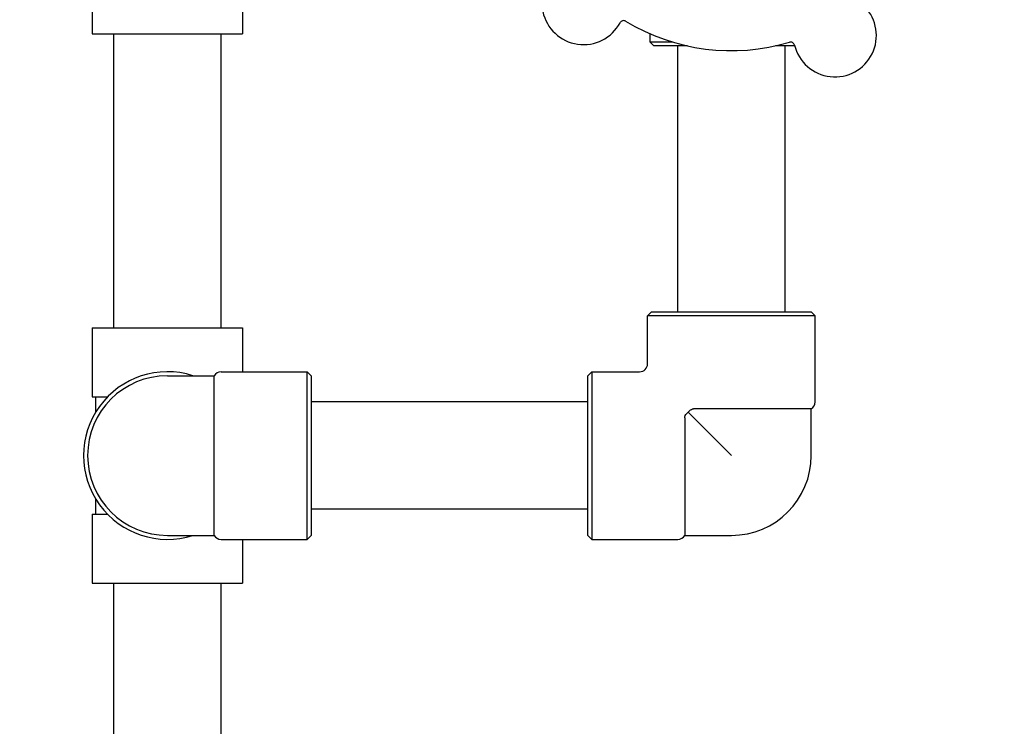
# Model space of a CAD drawing. Header units: inches. Extents: x 18 to 846, y -67 to 561.
# Tile 93 of 256: x 95.36 to 103.07, y 165 to 170.53. Entities that reach past the tile are written whole.
import ezdxf

# ---------------------------------------------------------------- set-up
doc = ezdxf.new("R2010")
doc.units = ezdxf.units.IN
doc.header["$LTSCALE"] = 24
doc.header["$MEASUREMENT"] = 0
doc.layers.add('Dimension (ANSI)', color=7, linetype='Continuous', lineweight=25)
doc.layers.add('Visible (ANSI)', color=7, linetype='Continuous', lineweight=30)
doc.styles.add('Note Text (ANSI)', font='tahoma.ttf')
doc.dimstyles.new('SB Fraction-16 (ANSI)', dxfattribs={"dimscale": 24, "dimtxt": 0.125, "dimasz": 0.098425, "dimexe": 0.125, "dimexo": 0.0625, "dimgap": 0.031496, "dimtad": 0, "dimtih": 1, "dimtoh": 1, "dimdec": 4, "dimrnd": 1e-08, "dimzin": 0, "dimdsep": 46, "dimlunit": 5, "dimtxsty": 'Note Text (ANSI)', "dimcen": 0.09, "dimdle": 0.393701, "dimclrd": 256, "dimclre": 256, "dimclrt": 256, "dimadec": 0, "dimazin": 3, "dimtfac": 0.96, "dimtofl": 0, "dimtmove": 0, "dimatfit": 3, "dimfxl": 1, "dimfrac": 2, "dimtolj": 1, "dimtzin": 12, "dimlwd": -1, "dimlwe": -1, "dimarcsym": 0})

# ---------------------------------------------------------------- blocks, each defined once
blk = doc.blocks.new('*D15')
at = {"layer": 'Defpoints', "color": 0, "transparency": 16777216}
for p in [(115.8191, 378.6679), (40.5863, 88.9562), (79.6941, 88.9562)]:
    blk.add_point(p, dxfattribs=at)
at = {"layer": 'Dimension (ANSI)', "transparency": 16777216}
for p, q in [((114.3191, 378.6679), (37.5863, 378.6679)), ((40.5863, 376.3057), (40.5863, 240.4618)), ((40.5863, 91.3184), (40.5863, 235.1622)), ((78.1941, 88.9562), (37.5863, 88.9562))]:
    blk.add_line(p, q, dxfattribs=at)
for points in [[(40.1926, 376.3057), (40.98, 376.3057), (40.5863, 378.6679)], [(40.1926, 91.3184), (40.98, 91.3184), (40.5863, 88.9562)]]:
    blk.add_solid(points, dxfattribs=at)
at = {"layer": 'Dimension (ANSI)', "transparency": 16777216, "insert": (31.4463, 239.7059), "char_height": 3, "attachment_point": 1, "style": 'Note Text (ANSI)'}
blk.add_mtext('\\A1;289 11/16', dxfattribs=at)

msp = doc.modelspace()

# ---------------------------------------------------------------- linework, layer by layer
at = {"layer": 'Visible (ANSI)'}
for p, q in [((95.92636, 170.9644), (95.92636, 170.4234)), ((97.10336, 170.9644), (97.10336, 170.4234)), ((95.92636, 170.4234), (97.10336, 170.4234)), ((96.09486, 168.1209), (96.09486, 170.4234)), ((96.93486, 168.1209), (96.93486, 170.4234)), ((100.29111, 170.42393), (100.29111, 170.35965)), ((100.29111, 170.35965), (100.46589, 170.35965)), ((100.32236, 170.3284), (100.29111, 170.35965)), ((100.58549, 170.3284), (100.32236, 170.3284)), ((100.50986, 168.2459), (100.50986, 170.3284)), ((101.42535, 170.3284), (101.27424, 170.3284)), ((101.34986, 168.2459), (101.34986, 170.3284)), ((100.30486, 168.2459), (100.27361, 168.21465)), ((101.58611, 168.21465), (100.27361, 168.21465)), ((100.27361, 167.83965), (100.27361, 168.21465)), ((100.30486, 168.2459), (101.55486, 168.2459)), ((101.55486, 168.2459), (101.58611, 168.21465)), ((101.58611, 167.5404), (101.58611, 168.21465)), ((95.92636, 168.1209), (97.10336, 168.1209)), ((95.92636, 168.1209), (95.92636, 167.5799)), ((97.10336, 168.1209), (97.10336, 167.77715)), ((96.51486, 167.7459), (96.88023, 167.7459)), ((96.88023, 166.4959), (96.88023, 167.7459)), ((96.93436, 167.77715), (97.60861, 167.77715)), ((97.60861, 166.46465), (97.60861, 167.77715)), ((97.63986, 167.7459), (97.60861, 167.77715)), ((97.63986, 167.7459), (97.63986, 166.4959)), ((99.80486, 167.7459), (99.83611, 167.77715)), ((99.80486, 166.4959), (99.80486, 167.7459)), ((99.83611, 167.77715), (99.83611, 166.46465)), ((99.83611, 167.77715), (100.21111, 167.77715)), ((95.92636, 167.5799), (96.04584, 167.5799)), ((95.95111, 167.5799), (95.95111, 167.45683)), ((99.80486, 167.5409), (97.63986, 167.5409)), ((100.56449, 167.41732), (100.56449, 166.4959)), ((100.59048, 167.46028), (100.92986, 167.1209)), ((101.55486, 167.48627), (100.63344, 167.48627)), ((101.55486, 167.1209), (101.55486, 167.48627)), ((95.95111, 166.78496), (95.95111, 166.6619)), ((95.92636, 166.6619), (96.04584, 166.6619)), ((95.92636, 166.6619), (95.92636, 166.1209)), ((99.80486, 166.7009), (97.63986, 166.7009)), ((96.51486, 166.4959), (96.88023, 166.4959)), ((97.63986, 166.4959), (97.60861, 166.46465)), ((99.80486, 166.4959), (99.83611, 166.46465)), ((100.56449, 166.4959), (100.92986, 166.4959)), ((96.93436, 166.46465), (97.60861, 166.46465)), ((97.10336, 166.46465), (97.10336, 166.1209)), ((99.83611, 166.46465), (100.51036, 166.46465)), ((95.92636, 166.1209), (97.10336, 166.1209)), ((96.09486, 163.8184), (96.09486, 166.1209)), ((96.93486, 163.8184), (96.93486, 166.1209))]:
    msp.add_line(p, q, dxfattribs=at)
for centre, radius, start, end in [((99.77219, 170.66311), 0.325, 121.564771, 331.802066), ((101.73981, 170.41048), 0.325, 193.564771, 43.802066), ((100.08616, 170.49478), 0.03125, 58.854522, 151.802066), ((100.92986, 171.8909), 1.6, 238.817135, 286.549701), ((101.3935, 170.32692), 0.03125, 13.564771, 106.512315), ((100.21111, 167.83965), 0.0625, 270, 0), ((96.51486, 167.1209), 0.65625, 72.24721, 287.75279), ((96.51486, 167.1209), 0.625, 90, 270), ((96.93436, 167.71465), 0.0625, 90, 150), ((101.52361, 167.5404), 0.0625, 300, 0), ((100.92986, 167.1209), 0.625, 270, 0), ((96.93436, 166.52715), 0.0625, 210, 270), ((100.51036, 166.52715), 0.0625, 270, 330)]:
    msp.add_arc(centre, radius, start, end, dxfattribs=at)
for points, knots in [([(100.56449, 167.41732), (100.56449, 167.42044), (100.56485, 167.42353), (100.56629, 167.42955), (100.56734, 167.43242), (100.57086, 167.43951), (100.57368, 167.44343), (100.58037, 167.45115), (100.58516, 167.4559), (100.59048, 167.46028)], [-0.2510937, -0.2510937, -0.2510937, -0.2510937, -0.2168062, -0.2168062, -0.18302448, -0.18302448, -0.13062137, -0.13062137, -0.07407071, -0.07407071, -0.07407071, -0.07407071]), ([(100.59048, 167.46028), (100.59132, 167.46129), (100.59216, 167.46228), (100.59641, 167.46711), (100.60043, 167.47116), (100.60808, 167.47764), (100.61201, 167.48037), (100.62297, 167.48553), (100.62883, 167.48627), (100.63344, 167.48627)], [-0.10003537, -0.10003537, -0.10003537, -0.10003537, -0.09317572, -0.09317572, -0.06597253, -0.06597253, -0.03983465, -0.03983465, 0, 0, 0, 0])]:
    msp.add_open_spline(points, degree=3, knots=knots, dxfattribs=at)

# ---------------------------------------------------------------- dimensions: what is measured, and where the dimension line sits
at = {"layer": 'Dimension (ANSI)'}
dim = msp.add_linear_dim(base=(40.58635, 88.95616), p1=(115.81912, 378.66786), p2=(79.69412, 88.95616), angle=270, dimstyle='SB Fraction-16 (ANSI)', override={"dimgap": 0.031496, "dimdec": 4, "dimtol": 0, "dimlim": 0, "dimtp": 0, "dimtm": 0, "dimtdec": 2, "dimatfit": 1}, dxfattribs=at)
dim.commit()
dim.dimension.update_dxf_attribs({"geometry": '*D15', "text_midpoint": (40.58635, 237.81201), "dimtype": 160})

doc.saveas('drawing.dxf')
